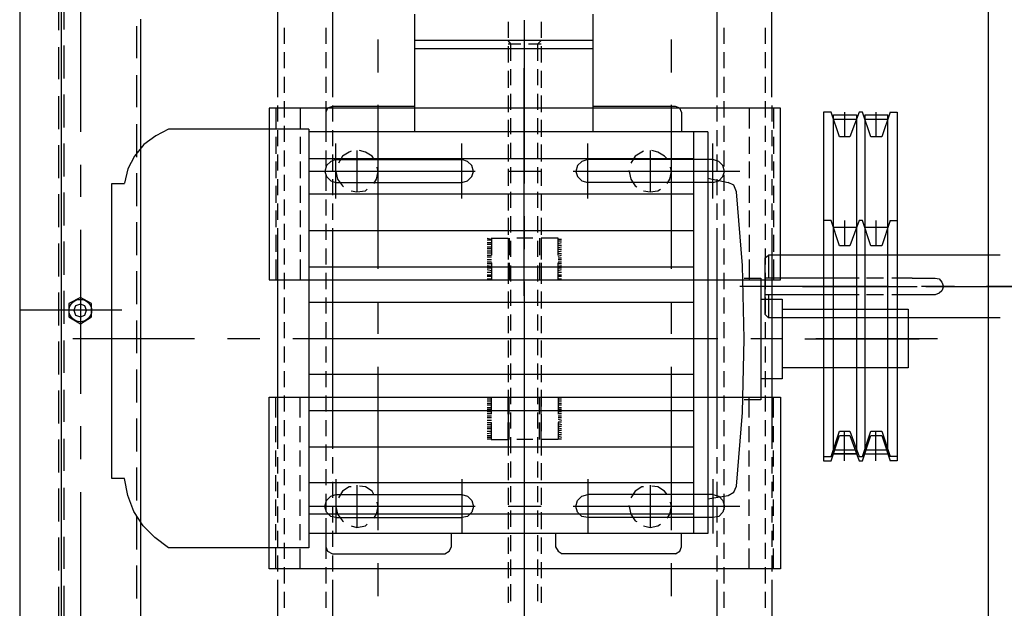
# Model space of a CAD drawing. Header units: millimetres. Extents: x -1574 to 74790, y -2818 to 13830.
# Tile 80 of 92: x 34363 to 34554, y 10608 to 10722. Entities that reach past the tile are written whole.
import ezdxf

# ---------------------------------------------------------------- set-up
doc = ezdxf.new("R2010")
doc.units = ezdxf.units.MM
doc.header["$MEASUREMENT"] = 0
doc.layers.add('ACMV-EQP-CHW', color=30, linetype='Continuous', true_color=0xff7f00)

# ---------------------------------------------------------------- blocks, each defined once
blk = doc.blocks.new('AHU-3TR-CARRIER')
at = {"layer": 'ACMV-EQP-CHW'}
for points in [[(0, 744.96), (0, 0)], [(357.35, 519.81), (357.35, 84.51)], [(0, 510.77), (0, 38.35)], [(15.29, 510.77), (15.29, 38.35)], [(95.11, 432.82), (95.11, 360.16)], [(277.52, 352.68), (277.52, 360.16), (277.52, 432.82), (95.11, 432.82)], [(115.38, 432.82), (115.38, 360.16)], [(257.25, 432.82), (257.25, 360.16)], [(22.47, 400.07), (22.47, 339.89)], [(14.35, 389.16), (14.35, 377.31)], [(16.23, 389.79), (16.23, 377.63)], [(145.62, 383.23), (145.62, 339.89)], [(211.41, 383.23), (211.41, 339.89)], [(43.05, 378.87), (43.05, 367.02)], [(44.6, 381.37), (44.6, 161.21)], [(97.6, 378.25), (97.6, 372.32)], [(112.88, 378.25), (112.88, 372.32)], [(180.23, 380.43), (180.23, 374.5)], [(186.16, 381.06), (186.16, 320.86)], [(192.39, 380.43), (192.39, 374.5)], [(259.75, 378.25), (259.75, 372.32)], [(275.02, 378.25), (275.02, 372.32)], [(14.35, 371.08), (14.35, 359.23)], [(16.23, 371.7), (16.23, 359.54)], [(132.22, 361.71), (132.22, 373.88)], [(211.41, 373.57), (145.62, 373.57)], [(181.17, 372.32), (180.23, 373.58)], [(180.23, 372.32), (184.9, 372.32)], [(180.23, 371.39), (180.23, 365.46)], [(181.17, 366.08), (181.17, 372.32)], [(187.72, 372.32), (192.39, 372.32)], [(191.15, 372.32), (192.39, 373.58)], [(191.15, 366.08), (191.15, 372.32)], [(192.39, 371.39), (192.39, 365.46)], [(240.42, 361.71), (240.42, 373.88)], [(97.6, 369.2), (97.6, 363.28)], [(112.88, 369.2), (112.88, 363.28)], [(211.41, 370.45), (145.62, 370.45)], [(259.75, 369.2), (259.75, 363.28)], [(275.02, 369.2), (275.02, 363.28)], [(186.16, 279.4), (186.16, 363.28)], [(43.05, 360.78), (43.05, 348.93)], [(95.11, 360.16), (95.11, 352.68)], [(97.6, 360.16), (97.6, 354.23)], [(112.88, 360.16), (112.88, 354.23)], [(115.38, 360.16), (115.38, 352.68)], [(180.23, 362.35), (180.23, 356.1)], [(181.17, 357.05), (181.17, 362.97)], [(191.15, 357.05), (191.15, 362.97)], [(192.39, 362.35), (192.39, 356.1)], [(257.25, 360.16), (257.25, 352.68)], [(259.75, 360.16), (259.75, 354.23)], [(275.02, 360.16), (275.02, 354.23)], [(14.35, 352.98), (14.35, 340.83)], [(16.23, 353.61), (16.23, 341.45)], [(180.23, 353.3), (180.23, 347.06)], [(181.17, 348), (181.17, 353.92)], [(191.15, 348), (191.15, 353.92)], [(192.39, 353.3), (192.39, 347.06)], [(95.11, 349.56), (95.11, 343.64)], [(97.6, 351.12), (97.6, 345.19)], [(112.88, 351.12), (112.88, 345.19)], [(115.38, 349.25), (113.5, 348.62), (112.88, 347.06)], [(115.38, 349.56), (115.38, 343.64)], [(145.62, 349.25), (115.38, 349.25)], [(132.22, 289.38), (132.22, 349.87)], [(241.98, 349.25), (211.41, 349.25)], [(240.42, 289.38), (240.42, 349.87)], [(244.15, 347.06), (243.53, 348.62), (241.97, 349.25)], [(257.25, 349.56), (257.25, 343.64)], [(259.75, 351.12), (259.75, 345.19)], [(275.02, 351.12), (275.02, 345.19)], [(277.52, 349.56), (277.52, 343.64)], [(91.98, 285.32), (280.64, 285.32), (280.64, 348.62), (91.98, 348.62)], [(91.99, 348.62), (91.99, 285.31)], [(94.48, 348.62), (94.48, 341.14)], [(103.52, 348.62), (103.52, 341.14)], [(112.88, 347.06), (112.88, 339.89)], [(244.15, 347.06), (244.15, 339.89)], [(269.1, 348.62), (269.1, 341.14)], [(278.14, 348.62), (278.14, 341.14)], [(321.18, 347.06), (318.05, 338.02), (314, 338.02), (310.89, 347.06), (309.65, 347.06), (306.21, 338.02), (302.47, 338.02), (299.35, 347.06), (296.55, 347.06), (296.55, 218.59), (299.35, 218.59), (302.47, 227.94), (306.21, 227.94), (309.65, 218.59), (310.89, 218.59), (314, 227.94), (318.05, 227.94), (321.18, 218.59)], [(308.7, 346.13), (308.7, 221.08), (300.29, 221.08), (300.29, 346.13)], [(300.29, 346.13), (308.7, 346.13)], [(304.33, 347.06), (304.33, 338.02)], [(311.82, 346.13), (311.82, 221.08), (320.24, 221.08), (320.24, 346.13)], [(311.82, 346.13), (320.24, 346.13)], [(315.88, 347.06), (315.88, 338.02)], [(323.67, 347.06), (323.67, 218.59), (321.18, 218.59)], [(321.18, 347.06), (323.67, 347.06)], [(43.05, 342.7), (43.05, 330.53)], [(97.6, 342.08), (97.6, 336.15)], [(112.88, 342.08), (112.88, 336.15)], [(180.23, 344.26), (180.23, 338.02)], [(181.17, 338.96), (181.17, 344.88)], [(191.15, 338.95), (191.15, 344.88)], [(192.39, 344.26), (192.39, 338.02)], [(259.75, 342.08), (259.75, 336.15)], [(275.02, 342.08), (275.02, 336.15)], [(300.29, 344.57), (308.7, 344.57)], [(311.82, 344.57), (320.24, 344.57)], [(54.88, 340.83), (50.2, 338.33), (45.84, 335.21), (42.41, 330.85), (39.91, 326.17), (38.67, 320.87)], [(106.64, 340.83), (54.88, 340.83)], [(94.48, 338.02), (94.48, 331.78)], [(95.11, 340.51), (95.11, 334.59)], [(103.52, 338.02), (103.52, 331.78)], [(106.64, 340.83), (106.64, 186.47)], [(253.83, 339.89), (106.64, 339.89)], [(115.38, 340.51), (115.38, 334.59)], [(248.53, 339.89), (248.53, 191.78)], [(253.83, 339.89), (253.83, 191.78)], [(257.25, 340.51), (257.25, 334.59)], [(269.1, 338.02), (269.1, 331.78)], [(277.52, 340.51), (277.52, 334.59)], [(278.14, 338.02), (278.14, 331.78)], [(14.35, 334.9), (14.35, 322.74)], [(16.23, 335.53), (16.23, 323.37)], [(116.63, 315.26), (116.63, 335.53)], [(163.08, 315.26), (163.08, 335.53)], [(180.23, 335.22), (180.23, 328.98)], [(181.17, 329.91), (181.17, 335.84)], [(191.15, 329.92), (191.15, 335.84)], [(192.39, 335.22), (192.39, 328.98)], [(209.54, 315.26), (209.54, 335.53)], [(255.69, 315.26), (255.69, 335.53)], [(95.11, 331.47), (95.11, 325.55)], [(97.6, 333.03), (97.6, 327.11)], [(112.88, 333.03), (112.88, 327.11)], [(115.38, 331.47), (115.38, 325.55)], [(122.24, 332.72), (121.61, 332.41), (119.11, 330.85), (117.56, 328.36)], [(124.41, 333.03), (124.41, 317.76)], [(130.65, 329.91), (130.03, 330.85), (127.53, 332.41), (125.35, 333.03)], [(230.13, 332.72), (229.5, 332.41), (227, 330.85), (225.45, 328.36)], [(232.62, 333.03), (232.62, 317.75)], [(238.86, 329.91), (237.93, 330.85), (235.43, 332.41), (233.24, 333.03)], [(257.25, 331.47), (257.25, 325.55)], [(259.75, 333.03), (259.75, 327.11)], [(275.02, 333.03), (275.02, 327.11)], [(277.52, 331.47), (277.52, 325.55)], [(22.47, 327.73), (22.47, 315.88)], [(94.48, 328.98), (94.48, 322.74)], [(103.52, 328.98), (103.52, 322.74)], [(248.53, 329.91), (106.64, 329.91)], [(116.63, 329.6), (114.75, 328.98), (113.19, 327.41), (112.56, 325.23), (113.19, 323.37), (114.75, 321.8), (116.63, 321.18)], [(116.63, 329.6), (163.08, 329.6)], [(163.08, 321.18), (165.26, 321.8), (166.83, 323.37), (167.44, 325.23), (166.83, 327.42), (165.26, 328.98), (163.08, 329.6)], [(209.54, 329.6), (207.35, 328.98), (205.8, 327.41), (205.18, 325.23), (205.8, 323.37), (207.35, 321.8), (209.54, 321.18)], [(255.69, 329.6), (209.54, 329.6)], [(255.69, 321.18), (257.88, 321.8), (259.44, 323.37), (260.06, 325.23), (259.44, 327.42), (257.88, 328.98), (255.69, 329.6)], [(269.1, 328.98), (269.1, 322.74)], [(278.14, 328.98), (278.14, 322.74)], [(43.05, 324.61), (43.05, 312.46)], [(97.6, 323.99), (97.6, 318.06)], [(168.07, 325.24), (106.64, 325.24)], [(112.88, 323.99), (112.88, 318.06)], [(116.63, 325.24), (116.63, 325.55)], [(132.22, 325.24), (116.63, 325.24), (117.25, 322.43), (119.11, 319.94), (119.42, 319.62)], [(130.65, 320.86), (131.59, 322.43), (132.22, 325.23), (131.9, 326.79)], [(180.23, 326.17), (180.23, 319.94)], [(192.39, 325.24), (180.23, 325.24)], [(181.17, 320.87), (181.17, 326.79)], [(191.15, 320.87), (191.15, 326.79)], [(192.39, 326.17), (192.39, 319.94)], [(265.68, 325.24), (204.24, 325.24)], [(224.82, 325.24), (224.82, 325.55)], [(240.42, 325.24), (224.82, 325.24), (225.45, 322.43), (227, 319.94), (227.63, 319.62)], [(238.86, 320.86), (239.79, 322.43), (240.42, 325.23), (240.1, 326.79)], [(259.75, 323.99), (259.75, 318.06)], [(275.02, 323.99), (275.02, 318.06)], [(54.88, 186.47), (49.89, 190.22), (45.53, 194.58), (42.09, 199.88), (39.91, 205.81), (38.67, 212.04), (33.99, 212.04), (33.99, 320.86), (38.67, 320.86)], [(94.48, 319.93), (94.48, 313.7)], [(95.11, 322.43), (95.11, 316.5)], [(103.52, 319.93), (103.52, 313.7)], [(115.38, 322.43), (115.38, 316.5)], [(116.63, 321.18), (163.08, 321.18)], [(255.69, 321.18), (209.54, 321.18)], [(253.83, 322.74), (261.31, 321.18)], [(257.25, 322.43), (257.25, 316.5)], [(264.43, 317.76), (263.49, 320.25), (261.31, 321.18)], [(269.1, 319.93), (269.1, 313.7)], [(277.52, 322.43), (277.52, 316.5)], [(278.14, 319.93), (278.14, 313.7)], [(14.35, 316.82), (14.35, 304.66)], [(16.23, 317.44), (16.23, 305.27)], [(248.53, 316.82), (106.64, 316.82)], [(122.24, 318.06), (124.41, 317.76), (127.54, 318.06), (128.16, 318.68)], [(180.23, 317.13), (180.23, 310.89)], [(181.17, 311.83), (181.17, 317.76)], [(191.15, 311.83), (191.15, 317.76)], [(192.39, 317.13), (192.39, 310.89)], [(230.13, 318.06), (232.62, 317.76), (235.43, 318.06), (236.36, 318.68)], [(264.43, 209.24), (266.61, 236.36), (267.23, 263.49), (266.61, 290.62), (264.43, 317.75)], [(95.11, 313.39), (95.11, 307.46)], [(97.6, 314.94), (97.6, 309.02)], [(112.88, 314.94), (112.88, 309.02)], [(115.38, 313.39), (115.38, 307.46)], [(257.25, 313.39), (257.25, 307.46)], [(259.75, 314.94), (259.75, 309.02)], [(275.02, 314.94), (275.02, 309.02)], [(277.52, 313.39), (277.52, 307.46)], [(94.48, 310.89), (94.48, 304.65)], [(103.52, 310.89), (103.52, 304.65)], [(269.1, 310.89), (269.1, 304.65)], [(278.14, 310.89), (278.14, 304.65)], [(43.05, 306.53), (43.05, 294.36)], [(97.6, 305.9), (97.6, 299.98)], [(112.88, 305.9), (112.88, 299.98)], [(180.23, 308.09), (180.23, 301.85)], [(181.17, 302.78), (181.17, 308.71)], [(186.16, 308.71), (186.16, 296.54)], [(191.15, 302.78), (191.15, 308.71)], [(192.39, 308.09), (192.39, 301.85)], [(259.75, 305.9), (259.75, 299.98)], [(275.02, 305.9), (275.02, 299.98)], [(321.18, 307.15), (318.05, 297.79), (314, 297.79), (310.89, 307.15), (309.65, 307.15), (306.21, 297.79), (302.47, 297.79), (299.35, 307.15), (296.55, 307.15), (296.55, 220.15), (299.35, 220.15), (302.47, 229.51), (306.21, 229.51), (309.65, 220.15), (310.89, 220.15), (314, 229.51), (318.05, 229.51), (321.18, 220.15)], [(304.34, 307.15), (304.34, 297.79)], [(315.87, 307.15), (315.87, 297.79)], [(323.67, 307.15), (323.67, 220.15), (321.18, 220.15)], [(321.18, 307.15), (323.67, 307.15)], [(22.47, 303.72), (22.47, 243.23)], [(94.48, 301.85), (94.48, 295.62)], [(95.11, 304.35), (95.11, 230.44)], [(103.52, 301.85), (103.52, 295.61)], [(248.53, 303.41), (106.64, 303.41)], [(115.38, 304.35), (115.38, 230.44)], [(257.25, 304.35), (257.25, 296.86)], [(269.1, 301.85), (269.1, 295.62)], [(277.52, 304.35), (277.52, 296.86)], [(278.14, 301.85), (278.14, 295.62)], [(300.29, 304.66), (308.7, 304.66)], [(311.82, 304.66), (320.24, 304.66)], [(14.35, 298.73), (14.35, 286.57)], [(16.23, 299.36), (16.23, 287.19)], [(172.44, 300.6), (174, 300.29)], [(172.44, 299.98), (174, 299.98)], [(172.44, 299.04), (174, 299.04)], [(172.44, 298.42), (174, 298.42)], [(173.99, 300.6), (180.23, 300.6), (180.23, 294.36)], [(174, 300.6), (174, 294.36)], [(180.23, 299.04), (180.23, 292.81)], [(180.55, 300.6), (180.55, 294.36)], [(181.17, 293.74), (181.17, 299.67)], [(189.28, 300.6), (183.36, 300.6)], [(191.15, 293.75), (191.15, 299.67)], [(191.77, 300.6), (191.77, 294.36)], [(192.39, 300.6), (192.39, 294.36)], [(198.63, 300.6), (192.39, 300.6)], [(192.39, 299.04), (192.39, 292.81)], [(198.63, 294.36), (198.63, 300.6)], [(198.63, 300.29), (199.88, 300.29)], [(198.63, 299.67), (199.88, 299.67)], [(198.63, 298.73), (199.88, 299.04)], [(198.63, 298.1), (199.88, 298.1)], [(97.6, 296.86), (97.6, 290.93)], [(112.88, 296.86), (112.88, 290.93)], [(172.44, 297.48), (174, 297.48)], [(172.44, 296.86), (174, 296.86)], [(172.44, 295.93), (174, 295.93)], [(172.44, 295.3), (174, 295.3)], [(172.44, 294.36), (174, 294.36)], [(186.16, 281.27), (186.16, 296.86)], [(198.63, 297.17), (199.88, 297.48)], [(198.63, 296.54), (199.88, 296.54)], [(198.63, 295.61), (199.88, 295.93)], [(198.63, 294.99), (199.88, 294.99)], [(198.63, 294.06), (199.88, 294.36)], [(257.25, 296.86), (257.25, 230.44), (257.25, 222.96)], [(259.75, 296.86), (259.75, 290.93)], [(275.02, 296.86), (275.02, 290.93)], [(275.02, 293.43), (276.28, 294.36), (276.28, 285.95)], [(329.29, 294.36), (302.15, 294.36), (276.28, 294.36)], [(277.52, 296.86), (277.52, 230.44)], [(357.35, 294.36), (329.28, 294.36)], [(361.72, 294.36), (357.35, 294.36)], [(94.48, 292.81), (94.48, 285.31)], [(103.52, 292.81), (103.52, 285.31)], [(172.44, 293.75), (174, 293.75)], [(172.44, 292.8), (174, 292.8)], [(172.44, 291.87), (174, 291.87)], [(172.44, 291.25), (174, 291.25)], [(172.44, 290.62), (174, 290.31)], [(174, 291.56), (174, 285.31)], [(180.23, 291.56), (180.23, 285.31)], [(180.55, 291.56), (180.55, 285.31)], [(181.17, 284.7), (181.17, 290.62)], [(191.15, 284.7), (191.15, 290.62)], [(191.77, 291.56), (191.77, 285.31)], [(192.39, 291.56), (192.39, 285.31)], [(198.63, 293.43), (199.88, 293.43)], [(198.63, 292.8), (199.88, 292.8)], [(198.63, 291.87), (199.88, 291.87)], [(198.63, 285.32), (198.63, 291.56)], [(198.63, 291.25), (199.88, 291.25)], [(198.63, 290.31), (199.88, 290.62)], [(269.1, 292.81), (269.1, 285.31)], [(275.02, 272.53), (275.02, 293.43)], [(278.14, 292.81), (278.14, 285.31)], [(43.05, 288.44), (43.05, 276.28)], [(97.6, 287.82), (97.6, 281.89)], [(248.53, 290), (106.64, 290)], [(112.88, 287.82), (112.88, 281.89)], [(172.44, 289.69), (174, 289.69)], [(172.44, 289.06), (174, 288.75)], [(172.44, 288.13), (174, 288.13)], [(172.44, 287.19), (174, 287.19)], [(180.23, 290), (180.23, 283.76)], [(192.39, 290), (192.39, 283.76)], [(198.63, 289.69), (199.88, 289.69)], [(198.63, 288.75), (199.88, 289.06)], [(198.63, 288.13), (199.88, 288.13)], [(198.63, 287.19), (199.88, 287.19)], [(259.75, 287.82), (259.75, 281.89)], [(275.02, 287.82), (275.02, 281.89)], [(172.44, 286.58), (174, 286.58)], [(172.44, 285.64), (174, 285.64)], [(174, 285.32), (180.23, 285.32)], [(183.35, 285.32), (189.28, 285.32)], [(186.16, 284.7), (186.16, 224.21)], [(192.39, 285.32), (198.63, 285.32)], [(198.63, 286.58), (199.88, 286.58)], [(198.63, 285.64), (199.88, 285.64)], [(267.23, 285.95), (273.47, 285.95), (273.47, 241.04), (267.23, 241.04)], [(302.15, 285.95), (275.02, 285.95)], [(309.65, 285.95), (302.16, 285.95)], [(318.68, 285.95), (312.45, 285.95)], [(329.28, 285.95), (321.8, 285.95)], [(329.29, 285.95), (337.7, 285.95), (339.27, 285.64), (340.2, 284.38), (340.82, 282.83), (340.2, 281.27), (339.27, 280.34), (337.7, 279.71), (329.29, 279.71)], [(14.35, 280.64), (14.35, 268.49)], [(16.23, 281.27), (16.23, 269.11)], [(180.23, 280.96), (180.23, 274.72)], [(181.17, 275.66), (181.17, 281.58)], [(191.15, 275.66), (191.15, 281.58)], [(192.39, 280.96), (192.39, 274.72)], [(320.55, 282.83), (265.67, 282.83)], [(276.28, 279.71), (276.28, 271.29), (275.02, 272.53)], [(302.15, 279.7), (275.02, 279.7)], [(288.74, 282.83), (331.15, 282.83)], [(309.65, 279.71), (302.16, 279.71)], [(318.68, 279.7), (312.45, 279.7)], [(329.29, 279.7), (321.8, 279.7)], [(344.88, 282.83), (332.71, 282.83)], [(334.28, 282.83), (411.29, 282.83)], [(417.21, 282.83), (356.73, 282.83)], [(97.6, 278.78), (97.6, 272.86)], [(248.53, 276.9), (106.64, 276.9)], [(112.88, 278.78), (112.88, 272.86)], [(132.22, 265.36), (132.22, 277.22)], [(240.42, 265.36), (240.42, 277.22)], [(259.75, 278.78), (259.75, 272.86)], [(273.47, 278.15), (281.26, 278.15), (281.26, 248.84), (273.47, 248.84)], [(275.02, 278.78), (275.02, 272.86)], [(37.74, 274.09), (0, 274.09)], [(181.17, 266.61), (181.17, 272.53)], [(191.15, 266.61), (191.15, 272.53)], [(281.26, 274.41), (327.72, 274.41), (327.72, 252.89)], [(43.05, 270.35), (43.05, 258.19)], [(97.6, 269.73), (97.6, 263.81)], [(112.88, 269.73), (112.88, 263.81)], [(180.23, 271.91), (180.23, 265.68)], [(192.39, 271.91), (192.39, 265.68)], [(259.75, 269.73), (259.75, 263.81)], [(275.02, 269.73), (275.02, 263.81)], [(329.29, 271.29), (302.15, 271.29), (276.28, 271.29)], [(357.35, 271.29), (329.28, 271.29)], [(361.72, 271.29), (357.35, 271.29)], [(14.35, 262.56), (14.35, 250.39)], [(16.23, 262.87), (16.23, 251.02)], [(64.54, 263.49), (19.64, 263.49)], [(88.56, 263.49), (76.71, 263.49)], [(160.89, 263.49), (100.72, 263.49)], [(248.53, 263.49), (106.64, 263.49)], [(185.23, 263.49), (173.05, 263.49)], [(180.23, 262.87), (180.23, 256.64)], [(181.17, 257.57), (181.17, 263.49)], [(191.15, 257.57), (191.15, 263.49)], [(192.39, 262.87), (192.39, 256.64)], [(257.57, 263.49), (197.08, 263.49)], [(281.57, 263.49), (269.72, 263.49)], [(289.68, 263.49), (331.78, 263.49)], [(338.64, 263.49), (293.73, 263.49)], [(97.6, 260.69), (97.6, 254.76)], [(112.88, 260.69), (112.88, 254.76)], [(259.75, 260.69), (259.75, 254.76)], [(275.02, 260.69), (275.02, 254.76)], [(181.17, 248.53), (181.17, 254.45)], [(191.15, 248.53), (191.15, 254.45)], [(43.05, 252.26), (43.05, 240.11)], [(97.6, 251.64), (97.6, 245.72)], [(112.88, 251.64), (112.88, 245.72)], [(132.22, 193.02), (132.22, 253.21)], [(180.23, 253.83), (180.23, 247.59)], [(192.39, 253.83), (192.39, 247.59)], [(240.42, 193.02), (240.42, 253.21)], [(259.75, 251.64), (259.75, 245.72)], [(275.02, 251.64), (275.02, 245.72)], [(327.72, 252.89), (281.26, 252.89)], [(248.53, 250.39), (106.64, 250.39)], [(186.16, 247.9), (186.16, 164.02)], [(14.35, 244.47), (14.35, 232.31)], [(16.23, 244.78), (16.23, 232.94)], [(180.23, 244.78), (180.23, 238.55)], [(181.17, 239.48), (181.17, 245.41)], [(186.16, 245.72), (186.16, 230.44)], [(191.15, 239.48), (191.15, 245.41)], [(192.39, 244.78), (192.39, 238.55)], [(91.98, 241.98), (280.64, 241.98), (280.64, 178.68), (91.98, 178.68)], [(91.99, 178.69), (91.99, 241.98)], [(94.48, 234.49), (94.48, 241.98)], [(97.6, 242.61), (97.6, 236.68)], [(103.52, 234.49), (103.52, 241.98)], [(112.88, 242.61), (112.88, 236.68)], [(172.44, 241.35), (174, 241.35)], [(172.44, 240.73), (174, 240.73)], [(172.44, 239.8), (174, 239.8)], [(174, 241.98), (180.23, 241.98)], [(174, 235.74), (174, 241.98)], [(180.23, 235.74), (180.23, 241.98)], [(180.55, 235.74), (180.55, 241.98)], [(183.35, 241.98), (189.28, 241.98)], [(191.77, 235.74), (191.77, 241.98)], [(192.39, 241.98), (198.63, 241.98)], [(192.39, 235.74), (192.39, 241.98)], [(198.63, 241.98), (198.63, 235.74)], [(198.63, 241.35), (199.88, 241.35)], [(198.63, 240.73), (199.88, 240.73)], [(198.63, 239.8), (199.88, 239.8)], [(259.75, 242.61), (259.75, 236.68)], [(269.1, 234.49), (269.1, 241.98)], [(275.02, 242.61), (275.02, 236.68)], [(278.14, 234.49), (278.14, 241.98)], [(248.53, 236.99), (106.64, 236.99)], [(172.44, 239.17), (174, 239.17)], [(172.44, 238.24), (174, 238.24)], [(172.44, 237.61), (174, 237.61)], [(172.44, 236.68), (174, 236.68)], [(181.17, 230.44), (181.17, 236.36)], [(191.15, 230.44), (191.15, 236.36)], [(198.63, 239.17), (199.88, 239.17)], [(198.63, 238.24), (199.88, 238.24)], [(198.63, 237.61), (199.88, 237.61)], [(198.63, 236.68), (199.88, 236.68)], [(43.05, 234.18), (43.05, 222.02)], [(97.6, 233.56), (97.6, 227.64)], [(112.88, 233.56), (112.88, 227.64)], [(172.44, 236.05), (174, 236.05)], [(172.44, 235.12), (174, 235.12)], [(172.44, 234.49), (174, 234.49)], [(172.44, 233.56), (174, 233.56)], [(172.44, 232.63), (174, 232.63)], [(173.99, 226.39), (180.23, 226.39), (180.23, 232.62)], [(174, 226.39), (174, 232.62)], [(180.23, 235.74), (180.23, 229.51)], [(180.55, 226.39), (180.55, 232.62)], [(191.77, 226.39), (191.77, 232.62)], [(192.39, 235.74), (192.39, 229.51)], [(192.39, 226.39), (192.39, 232.62)], [(198.63, 236.05), (199.88, 236.05)], [(198.63, 235.12), (199.88, 235.12)], [(198.63, 234.49), (199.88, 234.49)], [(198.63, 233.87), (199.88, 233.56)], [(198.63, 232.94), (199.88, 232.94)], [(198.63, 232.62), (198.63, 226.39)], [(259.75, 233.56), (259.75, 227.64)], [(275.02, 233.56), (275.02, 227.64)], [(22.47, 231.38), (22.47, 219.22)], [(94.48, 225.44), (94.48, 231.38)], [(95.11, 230.44), (95.11, 222.95)], [(103.52, 225.44), (103.52, 231.38)], [(115.38, 230.44), (115.38, 222.95)], [(172.44, 232), (174, 232)], [(172.44, 231.06), (174, 231.06)], [(172.44, 230.44), (174, 230.44)], [(172.44, 229.51), (174, 229.51)], [(172.44, 228.57), (174, 228.88)], [(198.63, 232.31), (199.88, 232)], [(198.63, 231.38), (199.88, 231.38)], [(198.63, 230.75), (199.88, 230.44)], [(198.63, 229.82), (199.88, 229.82)], [(198.63, 229.19), (199.88, 228.88)], [(269.1, 225.44), (269.1, 231.38)], [(277.52, 230.44), (277.52, 222.95)], [(278.14, 225.44), (278.14, 231.38)], [(304.34, 220.15), (304.34, 229.51)], [(315.87, 220.15), (315.87, 229.51)], [(14.35, 226.39), (14.35, 214.23)], [(16.23, 226.69), (16.23, 214.86)], [(172.44, 227.94), (174, 227.94)], [(172.44, 227.33), (174, 227.33)], [(172.44, 226.69), (174, 226.69)], [(180.23, 226.7), (180.23, 220.46)], [(181.17, 221.4), (181.17, 227.33)], [(189.28, 226.39), (183.36, 226.39)], [(191.15, 221.4), (191.15, 227.33)], [(192.39, 226.7), (192.39, 220.46)], [(198.63, 226.39), (192.39, 226.39)], [(198.63, 228.26), (199.88, 228.26)], [(198.63, 227.64), (199.88, 227.33)], [(198.63, 226.69), (199.88, 226.69)], [(304.33, 218.59), (304.33, 227.94)], [(315.88, 218.59), (315.88, 227.94)], [(94.48, 216.41), (94.48, 222.33)], [(97.6, 224.52), (97.6, 218.59)], [(103.52, 216.41), (103.52, 222.33)], [(248.53, 223.58), (106.64, 223.58)], [(112.88, 224.52), (112.88, 218.59)], [(259.75, 224.52), (259.75, 218.59)], [(269.1, 216.41), (269.1, 222.33)], [(275.02, 224.52), (275.02, 218.59)], [(278.14, 216.41), (278.14, 222.33)], [(300.29, 222.65), (308.7, 222.65)], [(311.82, 222.65), (320.24, 222.65)], [(95.11, 219.84), (95.11, 213.92)], [(115.38, 219.84), (115.38, 213.92)], [(181.17, 212.35), (181.17, 218.28)], [(191.15, 212.36), (191.15, 218.28)], [(257.25, 219.84), (257.25, 213.92)], [(277.52, 219.84), (277.52, 213.92)], [(300.29, 221.08), (308.7, 221.08)], [(311.82, 221.08), (320.24, 221.08)], [(43.05, 216.1), (43.05, 203.94)], [(97.6, 215.47), (97.6, 209.55)], [(112.88, 215.47), (112.88, 209.55)], [(180.23, 217.66), (180.23, 211.42)], [(192.39, 217.66), (192.39, 211.42)], [(259.75, 215.47), (259.75, 209.55)], [(275.02, 215.47), (275.02, 209.55)], [(94.48, 207.37), (94.48, 213.29)], [(95.11, 210.79), (95.11, 204.87)], [(103.52, 207.37), (103.52, 213.29)], [(115.38, 210.79), (115.38, 204.87)], [(116.63, 211.73), (116.63, 191.77)], [(163.08, 211.73), (163.08, 191.77)], [(186.16, 212.04), (186.16, 200.19)], [(209.54, 211.73), (209.54, 191.77)], [(255.69, 211.73), (255.69, 191.77)], [(257.25, 210.79), (257.25, 204.87)], [(269.1, 207.37), (269.1, 213.29)], [(277.52, 210.79), (277.52, 204.87)], [(278.14, 207.37), (278.14, 213.29)], [(14.35, 208.31), (14.35, 196.14)], [(16.23, 208.61), (16.23, 196.76)], [(248.53, 210.49), (106.64, 210.49)], [(122.24, 208.93), (121.61, 208.93), (119.11, 207.37), (117.56, 204.87)], [(124.4, 209.55), (124.4, 193.96)], [(130.65, 206.12), (130.03, 207.37), (127.53, 208.93), (125.35, 209.24)], [(180.23, 208.61), (180.23, 202.38)], [(181.17, 203.31), (181.17, 209.24)], [(191.15, 203.31), (191.15, 209.24)], [(192.39, 208.61), (192.39, 202.38)], [(230.13, 208.93), (229.5, 208.93), (227, 207.37), (225.45, 204.87)], [(232.62, 209.55), (232.62, 193.96)], [(238.86, 206.12), (237.93, 207.37), (235.43, 208.93), (233.24, 209.24)], [(253.83, 204.56), (261.31, 205.81), (263.49, 207.05), (264.43, 209.24)], [(22.47, 207.05), (22.47, 146.87)], [(94.48, 198.32), (94.48, 204.24)], [(97.6, 206.43), (97.6, 200.51)], [(103.52, 198.32), (103.52, 204.24)], [(116.63, 197.7), (114.75, 198.01), (113.19, 199.57), (112.56, 201.76), (113.19, 203.94), (114.75, 205.49), (116.63, 206.12)], [(112.88, 206.43), (112.88, 200.51)], [(116.63, 206.12), (163.08, 206.12)], [(163.08, 206.12), (165.26, 205.49), (166.83, 203.94), (167.44, 201.76), (166.83, 199.57), (165.26, 198.01), (163.08, 197.7)], [(209.54, 197.7), (207.35, 198.01), (205.8, 199.57), (205.18, 201.76), (205.8, 203.94), (207.35, 205.49), (209.54, 206.12)], [(255.69, 206.12), (209.54, 206.12)], [(255.69, 206.12), (257.88, 205.49), (259.44, 203.94), (260.06, 201.76), (259.44, 199.57), (257.88, 198.01), (255.69, 197.7)], [(259.75, 206.43), (259.75, 200.51)], [(269.1, 198.32), (269.1, 204.24)], [(275.02, 206.43), (275.02, 200.51)], [(278.14, 198.32), (278.14, 204.24)], [(95.11, 201.76), (95.11, 195.83)], [(168.07, 201.76), (106.64, 201.76)], [(115.38, 201.76), (115.38, 195.83)], [(116.63, 202.07), (116.63, 201.76), (117.25, 198.94), (119.11, 196.46), (119.43, 196.14)], [(132.22, 201.76), (116.63, 201.76)], [(130.65, 197.39), (131.59, 198.94), (132.22, 201.75), (131.9, 203.31)], [(192.39, 201.75), (180.23, 201.75)], [(181.17, 194.27), (181.17, 200.19)], [(191.15, 194.26), (191.15, 200.19)], [(265.68, 201.75), (204.24, 201.75)], [(224.82, 201.76), (224.82, 202.07)], [(240.42, 201.76), (224.82, 201.76), (225.45, 198.94), (227, 196.46), (227.63, 196.14)], [(238.86, 197.39), (239.79, 198.94), (240.42, 201.75), (240.1, 203.31)], [(257.25, 201.75), (257.25, 195.83)], [(277.52, 201.76), (277.52, 195.83)], [(43.05, 198.01), (43.05, 185.85)], [(97.6, 197.39), (97.6, 191.46)], [(248.53, 198.94), (106.64, 198.94)], [(112.88, 197.39), (112.88, 191.46)], [(116.63, 197.7), (163.08, 197.7)], [(180.23, 199.57), (180.23, 193.33)], [(192.39, 199.57), (192.39, 193.33)], [(255.69, 197.69), (209.54, 197.69)], [(259.75, 197.39), (259.75, 191.46)], [(275.02, 197.39), (275.02, 191.46)], [(94.48, 189.28), (94.48, 195.2)], [(95.11, 192.71), (95.11, 186.78)], [(103.52, 189.28), (103.52, 195.21)], [(115.38, 192.71), (115.38, 186.78)], [(122.24, 194.58), (124.41, 193.96), (127.54, 194.58), (128.16, 195.21)], [(230.13, 194.58), (232.62, 193.96), (235.43, 194.58), (236.36, 195.21)], [(257.25, 192.71), (257.25, 186.79)], [(269.1, 189.28), (269.1, 195.2)], [(277.52, 192.71), (277.52, 186.78)], [(278.14, 189.28), (278.14, 195.2)], [(14.35, 190.22), (14.35, 178.05)], [(16.23, 190.53), (16.23, 178.68)], [(253.83, 191.77), (106.64, 191.77)], [(112.88, 191.77), (112.88, 186.78), (113.5, 185.22), (115.38, 184.29)], [(159.34, 186.79), (159.34, 191.78)], [(180.23, 190.22), (180.23, 184.29)], [(181.17, 185.22), (181.17, 191.15)], [(191.15, 185.22), (191.15, 191.15)], [(192.39, 190.22), (192.39, 184.29)], [(197.7, 191.77), (197.7, 186.78), (198.63, 185.22), (200.19, 184.29)], [(244.15, 186.78), (244.15, 191.77)], [(106.64, 186.47), (54.88, 186.47)], [(94.48, 178.68), (94.48, 186.17)], [(97.6, 188.35), (97.6, 182.42)], [(103.52, 178.68), (103.52, 186.16)], [(112.88, 188.35), (112.88, 182.42)], [(115.38, 184.29), (156.85, 184.29), (158.4, 185.22), (159.34, 186.79)], [(186.16, 188.03), (186.16, 135.96)], [(241.98, 184.29), (243.53, 185.22), (244.15, 186.79)], [(259.75, 188.35), (259.75, 182.42)], [(269.1, 178.68), (269.1, 186.17)], [(275.02, 188.35), (275.02, 182.42)], [(278.14, 178.68), (278.14, 186.17)], [(95.11, 183.67), (95.11, 177.74)], [(115.38, 183.67), (115.38, 177.74)], [(181.17, 176.18), (181.17, 182.11)], [(191.15, 176.19), (191.15, 182.11)], [(241.98, 184.29), (200.19, 184.29)], [(257.25, 183.67), (257.25, 177.74)], [(277.52, 183.67), (277.52, 177.74)], [(43.05, 179.92), (43.05, 167.76)], [(97.6, 179.3), (97.6, 173.37)], [(112.88, 179.3), (112.88, 173.37)], [(132.22, 168.7), (132.22, 180.86)], [(180.23, 181.17), (180.23, 175.25)], [(192.39, 181.17), (192.39, 175.25)], [(240.42, 168.7), (240.42, 180.86)], [(259.75, 179.3), (259.75, 173.37)], [(275.02, 179.3), (275.02, 173.37)], [(95.11, 174.62), (95.11, 109.76)], [(115.38, 174.62), (115.38, 109.76)], [(257.25, 174.62), (257.25, 167.14)], [(277.52, 174.62), (277.52, 109.76)], [(14.35, 172.13), (14.35, 159.97)], [(16.23, 172.44), (16.23, 160.59)], [(180.23, 172.13), (180.23, 166.21)], [(181.17, 166.83), (181.17, 173.06)], [(191.15, 166.82), (191.15, 173.06)], [(192.39, 172.13), (192.39, 166.21)], [(97.6, 170.26), (97.6, 164.34)], [(112.88, 170.26), (112.88, 164.34)], [(257.25, 167.14), (257.25, 109.77)], [(259.75, 170.26), (259.75, 164.34)], [(275.02, 170.26), (275.02, 164.34)]]:
    blk.add_lwpolyline(points, dxfattribs=at)
for points in [[(18.1, 276.59), (18.1, 271.6), (22.46, 269.11), (26.52, 271.6), (26.52, 276.59), (22.46, 278.78)], [(24.65, 274.09), (24.02, 275.66), (22.46, 276.28), (20.6, 275.66), (19.97, 274.09), (20.6, 272.22), (22.46, 271.6), (24.02, 272.22)]]:
    blk.add_lwpolyline(points, close=True, dxfattribs=at)
blk.add_circle((22.37, 273.94), 4.15, dxfattribs=at)

msp = doc.modelspace()

# ---------------------------------------------------------------- block references
at = {"layer": 'ACMV-EQP-CHW', "xscale": 0.525944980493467, "yscale": 0.525944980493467, "zscale": 0.525944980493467}
msp.add_blockref('AHU-3TR-CARRIER', (34363.02, 10521.88), dxfattribs=at)

doc.saveas('drawing.dxf')
